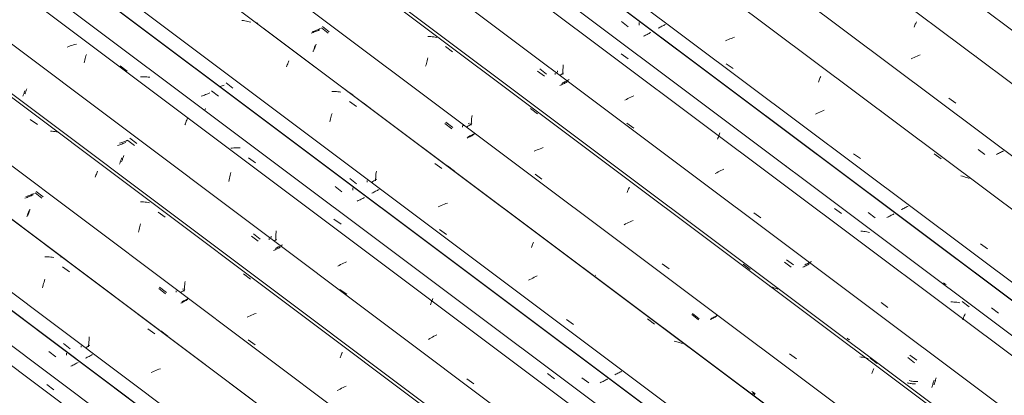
# Model space of a CAD drawing. Header units: metres. Extents: x 6.5 to 21.8, y 0.6 to 11.2.
# Tile 78 of 107: x 14.799 to 16.143, y 7.528 to 8.041. Entities that reach past the tile are written whole.
import ezdxf

# ---------------------------------------------------------------- set-up
doc = ezdxf.new("R2010")
doc.units = ezdxf.units.M
doc.layers.add('A-GLAZ-CWMG', color=7, linetype='Continuous', lineweight=5)

# ---------------------------------------------------------------- blocks, each defined once
blk = doc.blocks.new('FP_74-ISO_02')
at = {"layer": 'A-GLAZ-CWMG'}
blk.add_line((17.6869, 5.3928), (13.3281, 8.6643), dxfattribs=at)
blk = doc.blocks.new('FP_75-ISO_02')
at = {"layer": 'A-GLAZ-CWMG', "color": 9, "true_color": 0xc0c0c0}
for p, q in [((14.8389, 7.5879), (14.8482, 7.5807)), ((14.8629, 7.5829), (14.863, 7.5842)), ((14.863, 7.5842), (14.863, 7.5855)), ((14.8704, 7.5685), (14.869, 7.5678)), ((14.8716, 7.5691), (14.8704, 7.5685)), ((14.8729, 7.5697), (14.8716, 7.5691)), ((14.8742, 7.5704), (14.8729, 7.5697)), ((14.8754, 7.571), (14.8742, 7.5704)), ((14.8766, 7.5717), (14.8754, 7.571)), ((14.8778, 7.5723), (14.8766, 7.5717)), ((14.879, 7.573), (14.8778, 7.5723))]:
    blk.add_line(p, q, dxfattribs=at)
blk = doc.blocks.new('Rectangular Mullion - Telha Fibrocimento - Ondulada-1908998-ISO_02')
at = {"layer": 'A-GLAZ-CWMG'}
for p, q in [((17.7492, 5.4217), (13.3281, 8.74)), ((17.747, 5.4229), (13.3281, 8.7396))]:
    blk.add_line(p, q, dxfattribs=at)
for name in ['FP_74-ISO_02', 'FP_75-ISO_02']:
    blk.add_blockref(name, (0, 0), dxfattribs=at)
blk = doc.blocks.new('FP_88-ISO_02')
at = {"layer": 'A-GLAZ-CWMG'}
blk.add_line((17.7053, 5.4064), (13.3281, 8.6918), dxfattribs=at)
at = {"layer": 'A-GLAZ-CWMG', "color": 9, "true_color": 0xc0c0c0}
blk.add_line((14.836, 7.5426), (14.8456, 7.5357), dxfattribs=at)
blk = doc.blocks.new('FP_89-ISO_02')
at = {"layer": 'A-GLAZ-CWMG', "color": 9, "true_color": 0xc0c0c0}
for p, q in [((14.8588, 7.5987), (14.8681, 7.5915)), ((14.8828, 7.5946), (14.8828, 7.5955)), ((14.8828, 7.5938), (14.8828, 7.5946)), ((14.8927, 7.5806), (14.8914, 7.58)), ((14.8939, 7.5812), (14.8927, 7.5806)), ((14.8951, 7.5818), (14.8939, 7.5812)), ((14.8962, 7.5824), (14.8951, 7.5818)), ((14.8974, 7.5831), (14.8962, 7.5824)), ((14.8985, 7.5837), (14.8974, 7.5831)), ((14.8902, 7.5793), (14.8889, 7.5787)), ((14.8914, 7.58), (14.8902, 7.5793))]:
    blk.add_line(p, q, dxfattribs=at)
blk = doc.blocks.new('FP_90-ISO_02')
at = {"layer": 'A-GLAZ-CWMG'}
blk.add_line((17.8359, 5.4808), (13.3281, 8.8642), dxfattribs=at)
at = {"layer": 'A-GLAZ-CWMG', "color": 9, "true_color": 0xc0c0c0}
for p, q in [((14.8353, 7.7172), (14.8332, 7.7172)), ((14.8374, 7.7172), (14.8353, 7.7172)), ((14.8395, 7.7171), (14.8374, 7.7172)), ((14.8415, 7.7169), (14.8395, 7.7171)), ((14.8435, 7.7167), (14.8415, 7.7169)), ((14.8455, 7.7164), (14.8435, 7.7167)), ((14.8573, 7.7035), (14.867, 7.6966)), ((14.8304, 7.6749), (14.8308, 7.6769)), ((14.8308, 7.6769), (14.8313, 7.6789)), ((14.8313, 7.6789), (14.8318, 7.6809)), ((14.8318, 7.6809), (14.8323, 7.6828)), ((14.8323, 7.6828), (14.8328, 7.6847)), ((14.8328, 7.6847), (14.8333, 7.6866)), ((14.8939, 7.6055), (14.8941, 7.6077)), ((14.9738, 7.619), (14.9834, 7.6121)), ((14.8906, 7.5939), (14.8889, 7.5927)), ((14.8924, 7.5952), (14.8906, 7.5939)), ((14.8942, 7.5964), (14.8924, 7.5952)), ((14.8931, 7.5943), (14.8932, 7.5966)), ((14.8932, 7.5966), (14.8933, 7.5988)), ((14.8933, 7.5988), (14.8935, 7.601)), ((14.8935, 7.601), (14.8937, 7.6033)), ((14.8937, 7.6033), (14.8939, 7.6055)), ((14.9807, 7.56), (14.9787, 7.559)), ((14.9828, 7.5609), (14.9807, 7.56)), ((14.9848, 7.5618), (14.9828, 7.5609)), ((14.9869, 7.5626), (14.9848, 7.5618)), ((14.989, 7.5635), (14.9869, 7.5626)), ((14.9911, 7.5643), (14.989, 7.5635))]:
    blk.add_line(p, q, dxfattribs=at)
blk = doc.blocks.new('FP_91-ISO_02')
at = {"layer": 'A-GLAZ-CWMG', "color": 9, "true_color": 0xc0c0c0}
for p, q in [((14.8077, 7.798), (14.8062, 7.7975)), ((14.8092, 7.7985), (14.8077, 7.798)), ((14.8106, 7.7991), (14.8092, 7.7985)), ((14.812, 7.7996), (14.8106, 7.7991)), ((14.8134, 7.8001), (14.812, 7.7996)), ((14.8148, 7.8007), (14.8134, 7.8001)), ((14.8162, 7.8013), (14.8148, 7.8007)), ((14.8176, 7.8019), (14.8162, 7.8013)), ((14.8202, 7.8047), (14.8294, 7.7975)), ((14.8088, 7.772), (14.8092, 7.773)), ((14.8092, 7.773), (14.8096, 7.774)), ((14.8096, 7.774), (14.8099, 7.775)), ((14.8099, 7.775), (14.8103, 7.7761)), ((14.8103, 7.7761), (14.8107, 7.7772)), ((14.8107, 7.7772), (14.811, 7.7783)), ((14.811, 7.7783), (14.8114, 7.7795)), ((14.8114, 7.7795), (14.8118, 7.7806)), ((14.9888, 7.674), (14.9981, 7.6668)), ((15.0128, 7.6699), (15.0128, 7.6708)), ((15.0128, 7.669), (15.0128, 7.6699)), ((15.0202, 7.6546), (15.0189, 7.654)), ((15.0214, 7.6552), (15.0202, 7.6546)), ((15.0227, 7.6558), (15.0214, 7.6552)), ((15.0239, 7.6565), (15.0227, 7.6558)), ((15.0251, 7.6571), (15.0239, 7.6565)), ((15.0263, 7.6577), (15.0251, 7.6571)), ((15.0274, 7.6583), (15.0263, 7.6577)), ((15.0286, 7.659), (15.0274, 7.6583))]:
    blk.add_line(p, q, dxfattribs=at)
blk = doc.blocks.new('FP_92-ISO_02')
at = {"layer": 'A-GLAZ-CWMG'}
blk.add_line((17.9653, 5.5554), (13.3281, 9.036), dxfattribs=at)
at = {"layer": 'A-GLAZ-CWMG', "color": 9, "true_color": 0xc0c0c0}
for p, q in [((14.8136, 7.9049), (14.8232, 7.898)), ((14.8433, 7.8889), (14.8413, 7.8891)), ((14.8453, 7.8886), (14.8433, 7.8889)), ((14.8473, 7.8883), (14.8453, 7.8886)), ((14.8493, 7.8879), (14.8473, 7.8883)), ((14.8512, 7.8874), (14.8493, 7.8879)), ((14.8531, 7.8869), (14.8512, 7.8874)), ((14.9021, 7.8259), (14.9026, 7.8274)), ((14.9026, 7.8274), (14.9032, 7.8288)), ((14.9032, 7.8288), (14.9037, 7.8302)), ((14.9037, 7.8302), (14.9042, 7.8315)), ((14.9042, 7.8315), (14.9048, 7.8328)), ((14.9048, 7.8328), (14.9053, 7.8341)), ((14.9662, 7.7923), (14.9641, 7.7923)), ((14.9683, 7.7922), (14.9662, 7.7923)), ((14.9703, 7.792), (14.9683, 7.7922)), ((14.9723, 7.7918), (14.9703, 7.792)), ((14.9744, 7.7915), (14.9723, 7.7918)), ((14.9763, 7.7912), (14.9744, 7.7915)), ((14.9882, 7.7785), (14.9978, 7.7715)), ((14.9617, 7.7528), (14.9622, 7.7548)), ((14.9622, 7.7548), (14.9627, 7.7567)), ((14.9627, 7.7567), (14.9632, 7.7586)), ((14.9632, 7.7586), (14.9637, 7.7605)), ((14.9637, 7.7605), (14.9642, 7.7624)), ((14.9612, 7.7508), (14.9617, 7.7528)), ((15.1045, 7.6939), (15.1141, 7.6869)), ((15.0238, 7.6726), (15.0239, 7.6748)), ((15.0239, 7.6748), (15.0241, 7.6771)), ((15.0241, 7.6771), (15.0243, 7.6793)), ((15.0243, 7.6793), (15.0245, 7.6815)), ((15.0245, 7.6815), (15.0248, 7.6837)), ((15.0201, 7.6693), (15.0186, 7.6683)), ((15.0216, 7.6703), (15.0201, 7.6693)), ((15.0232, 7.6714), (15.0216, 7.6703)), ((15.0247, 7.6724), (15.0232, 7.6714)), ((15.0236, 7.6704), (15.0238, 7.6726)), ((15.1115, 7.6358), (15.1094, 7.6349)), ((15.1135, 7.6367), (15.1115, 7.6358)), ((15.1156, 7.6376), (15.1135, 7.6367)), ((15.1177, 7.6384), (15.1156, 7.6376)), ((15.1198, 7.6392), (15.1177, 7.6384)), ((15.1219, 7.64), (15.1198, 7.6392)), ((15.1109, 7.6036), (15.1204, 7.5968)), ((15.2364, 7.579), (15.2369, 7.5804)), ((15.2369, 7.5804), (15.2375, 7.5817)), ((15.2375, 7.5817), (15.238, 7.583)), ((15.238, 7.583), (15.2385, 7.5842)), ((15.2385, 7.5842), (15.239, 7.5854)), ((15.239, 7.5854), (15.2395, 7.5865)), ((15.2446, 7.5403), (15.2425, 7.5394)), ((15.2345, 7.5356), (15.2325, 7.5346)), ((15.2364, 7.5366), (15.2345, 7.5356)), ((15.2385, 7.5376), (15.2364, 7.5366)), ((15.2405, 7.5385), (15.2385, 7.5376)), ((15.2425, 7.5394), (15.2405, 7.5385))]:
    blk.add_line(p, q, dxfattribs=at)
blk = doc.blocks.new('FP_93-ISO_02')
at = {"layer": 'A-GLAZ-CWMG', "color": 9, "true_color": 0xc0c0c0}
for p, q in [((14.8071, 7.9423), (14.8074, 7.9432)), ((14.8074, 7.9432), (14.8078, 7.9441)), ((14.8078, 7.9441), (14.8081, 7.945)), ((14.8081, 7.945), (14.8085, 7.946)), ((14.8085, 7.946), (14.8089, 7.947)), ((14.8061, 7.9398), (14.8064, 7.9406)), ((14.8064, 7.9406), (14.8067, 7.9414)), ((14.8067, 7.9414), (14.8071, 7.9423)), ((14.9455, 7.8761), (14.9441, 7.8755)), ((14.9469, 7.8767), (14.9455, 7.8761)), ((14.9495, 7.8795), (14.9588, 7.8723)), ((14.937, 7.8729), (14.9355, 7.8724)), ((14.9385, 7.8734), (14.937, 7.8729)), ((14.9399, 7.8739), (14.9385, 7.8734)), ((14.9413, 7.8744), (14.9399, 7.8739)), ((14.9427, 7.875), (14.9413, 7.8744)), ((14.9441, 7.8755), (14.9427, 7.875)), ((14.9385, 7.8479), (14.9388, 7.8489)), ((14.9388, 7.8489), (14.9392, 7.8499)), ((14.9392, 7.8499), (14.9396, 7.851)), ((14.9396, 7.851), (14.9399, 7.8521)), ((14.9399, 7.8521), (14.9403, 7.8532)), ((14.9403, 7.8532), (14.9407, 7.8543)), ((14.9407, 7.8543), (14.9411, 7.8555)), ((14.9381, 7.8469), (14.9385, 7.8479)), ((15.1181, 7.7488), (15.1274, 7.7416)), ((15.1422, 7.7447), (15.1422, 7.7456)), ((15.1422, 7.7438), (15.1422, 7.7447)), ((15.1495, 7.7294), (15.1483, 7.7288)), ((15.1508, 7.73), (15.1495, 7.7294)), ((15.152, 7.7307), (15.1508, 7.73)), ((15.1533, 7.7313), (15.152, 7.7307)), ((15.1545, 7.7319), (15.1533, 7.7313)), ((15.1556, 7.7325), (15.1545, 7.7319)), ((15.1568, 7.7332), (15.1556, 7.7325)), ((15.1579, 7.7338), (15.1568, 7.7332)), ((15.3234, 7.541), (15.3234, 7.5411)), ((15.3235, 7.5409), (15.3234, 7.541))]:
    blk.add_line(p, q, dxfattribs=at)
blk = doc.blocks.new('FP_94-ISO_02')
at = {"layer": 'A-GLAZ-CWMG'}
blk.add_line((18.0779, 5.6186), (13.3281, 9.1836), dxfattribs=at)
blk = doc.blocks.new('FP_95-ISO_02')
at = {"layer": 'A-GLAZ-CWMG', "color": 9, "true_color": 0xc0c0c0}
for p, q in [((15.061, 7.944), (15.0703, 7.9368)), ((15.0485, 7.9374), (15.047, 7.9369)), ((15.05, 7.9379), (15.0485, 7.9374)), ((15.0514, 7.9384), (15.05, 7.9379)), ((15.0528, 7.9389), (15.0514, 7.9384)), ((15.0543, 7.9395), (15.0528, 7.9389)), ((15.0557, 7.94), (15.0543, 7.9395)), ((15.057, 7.9406), (15.0557, 7.94)), ((15.0584, 7.9412), (15.057, 7.9406)), ((15.0518, 7.9177), (15.0522, 7.9189)), ((15.0522, 7.9189), (15.0526, 7.92)), ((15.2296, 7.8133), (15.2389, 7.8061)), ((15.2537, 7.8099), (15.2537, 7.8115)), ((15.2537, 7.8083), (15.2537, 7.8099)), ((15.2637, 7.7952), (15.2624, 7.7946)), ((15.265, 7.7959), (15.2637, 7.7952)), ((15.2662, 7.7965), (15.265, 7.7959)), ((15.2674, 7.7971), (15.2662, 7.7965)), ((15.2686, 7.7978), (15.2674, 7.7971)), ((15.2698, 7.7984), (15.2686, 7.7978)), ((15.2611, 7.794), (15.2598, 7.7933)), ((15.2624, 7.7946), (15.2611, 7.794)), ((15.5665, 7.5521), (15.5758, 7.545)), ((15.5929, 7.5458), (15.5916, 7.5452)), ((15.5942, 7.5464), (15.5929, 7.5458)), ((15.5955, 7.547), (15.5942, 7.5464)), ((15.5967, 7.5477), (15.5955, 7.547)), ((15.5979, 7.5483), (15.5967, 7.5477)), ((15.5992, 7.549), (15.5979, 7.5483)), ((15.6003, 7.5496), (15.5992, 7.549)), ((15.6015, 7.5503), (15.6003, 7.5496))]:
    blk.add_line(p, q, dxfattribs=at)
blk = doc.blocks.new('Rectangular Mullion - Telha Fibrocimento - Ondulada-V79-ISO_02')
at = {"layer": 'A-GLAZ-CWMG'}
for p, q in [((18.1403, 5.6474), (13.3563, 9.238)), ((18.138, 5.6487), (13.3563, 9.2376)), ((17.8966, 5.5084), (13.3281, 8.9373)), ((17.7665, 5.4331), (13.3281, 8.7644))]:
    blk.add_line(p, q, dxfattribs=at)
for name in ['FP_92-ISO_02', 'FP_94-ISO_02', 'FP_95-ISO_02', 'FP_90-ISO_02', 'FP_93-ISO_02', 'FP_88-ISO_02', 'FP_91-ISO_02', 'FP_89-ISO_02']:
    blk.add_blockref(name, (0, 0), dxfattribs=at)
blk = doc.blocks.new('FP_103-ISO_02')
at = {"layer": 'A-GLAZ-CWMG'}
blk.add_line((17.838, 5.4793), (13.3281, 8.8642), dxfattribs=at)
at = {"layer": 'A-GLAZ-CWMG', "color": 9, "true_color": 0xc0c0c0}
for p, q in [((14.8565, 7.7166), (14.855, 7.7173)), ((14.858, 7.7159), (14.8565, 7.7166)), ((14.8594, 7.715), (14.858, 7.7159)), ((14.8608, 7.7142), (14.8594, 7.715)), ((14.8621, 7.7133), (14.8608, 7.7142)), ((14.8635, 7.7124), (14.8621, 7.7133)), ((14.8765, 7.702), (14.886, 7.6949)), ((14.9917, 7.616), (15.0012, 7.6089))]:
    blk.add_line(p, q, dxfattribs=at)
blk = doc.blocks.new('FP_104-ISO_02')
at = {"layer": 'A-GLAZ-CWMG', "color": 9, "true_color": 0xc0c0c0}
for p, q in [((14.8091, 7.8), (14.8076, 7.7995)), ((14.8106, 7.8005), (14.8091, 7.8)), ((14.812, 7.801), (14.8106, 7.8005)), ((14.8134, 7.8015), (14.812, 7.801)), ((14.8149, 7.8021), (14.8134, 7.8015)), ((14.8163, 7.8027), (14.8149, 7.8021)), ((14.8177, 7.8032), (14.8163, 7.8027)), ((14.819, 7.8038), (14.8177, 7.8032)), ((14.8217, 7.8066), (14.8309, 7.7994)), ((14.8127, 7.7812), (14.8131, 7.7826)), ((14.8101, 7.7739), (14.8106, 7.775)), ((14.8106, 7.775), (14.811, 7.7762)), ((14.811, 7.7762), (14.8114, 7.7774)), ((14.8114, 7.7774), (14.8118, 7.7786)), ((14.8118, 7.7786), (14.8123, 7.7799)), ((14.8123, 7.7799), (14.8127, 7.7812)), ((14.9901, 7.6757), (14.9994, 7.6685)), ((15.0143, 7.6707), (15.0143, 7.6711)), ((15.0215, 7.6563), (15.0202, 7.6557)), ((15.0228, 7.6569), (15.0215, 7.6563)), ((15.0241, 7.6575), (15.0228, 7.6569)), ((15.0253, 7.6582), (15.0241, 7.6575)), ((15.0266, 7.6588), (15.0253, 7.6582)), ((15.0278, 7.6594), (15.0266, 7.6588)), ((15.029, 7.6601), (15.0278, 7.6594))]:
    blk.add_line(p, q, dxfattribs=at)
blk = doc.blocks.new('FP_105-ISO_02')
at = {"layer": 'A-GLAZ-CWMG'}
blk.add_line((17.9623, 5.5525), (13.3281, 9.0308), dxfattribs=at)
at = {"layer": 'A-GLAZ-CWMG', "color": 9, "true_color": 0xc0c0c0}
blk.add_line((15.022, 7.6736), (15.0214, 7.6732), dxfattribs=at)
blk = doc.blocks.new('FP_106-ISO_02')
at = {"layer": 'A-GLAZ-CWMG', "color": 9, "true_color": 0xc0c0c0}
for p, q in [((14.8058, 7.9429), (14.8061, 7.9439)), ((14.8033, 7.9367), (14.8037, 7.9375)), ((14.8037, 7.9375), (14.804, 7.9383)), ((14.804, 7.9383), (14.8043, 7.9392)), ((14.8043, 7.9392), (14.8047, 7.9401)), ((14.8047, 7.9401), (14.805, 7.941)), ((14.805, 7.941), (14.8054, 7.9419)), ((14.8054, 7.9419), (14.8058, 7.9429)), ((14.9468, 7.8764), (14.956, 7.8692)), ((14.9343, 7.8698), (14.9328, 7.8693)), ((14.9357, 7.8703), (14.9343, 7.8698)), ((14.9371, 7.8708), (14.9357, 7.8703)), ((14.9386, 7.8713), (14.9371, 7.8708)), ((14.94, 7.8719), (14.9386, 7.8713)), ((14.9414, 7.8725), (14.94, 7.8719)), ((14.9428, 7.873), (14.9414, 7.8725)), ((14.9441, 7.8736), (14.9428, 7.873)), ((14.9368, 7.8479), (14.9372, 7.849)), ((14.9372, 7.849), (14.9376, 7.8501)), ((14.9376, 7.8501), (14.9379, 7.8512)), ((14.9379, 7.8512), (14.9383, 7.8524)), ((14.9353, 7.8438), (14.9357, 7.8448)), ((14.9357, 7.8448), (14.9361, 7.8458)), ((14.9361, 7.8458), (14.9364, 7.8468)), ((14.9364, 7.8468), (14.9368, 7.8479)), ((15.1154, 7.7457), (15.1246, 7.7385)), ((15.1394, 7.7407), (15.1394, 7.7422)), ((15.1504, 7.7281), (15.1492, 7.7275)), ((15.1516, 7.7287), (15.1504, 7.7281)), ((15.1527, 7.7293), (15.1516, 7.7287)), ((15.1539, 7.7299), (15.1527, 7.7293)), ((15.155, 7.7306), (15.1539, 7.7299)), ((15.1467, 7.7263), (15.1455, 7.7257)), ((15.148, 7.7269), (15.1467, 7.7263)), ((15.1492, 7.7275), (15.148, 7.7269))]:
    blk.add_line(p, q, dxfattribs=at)
blk = doc.blocks.new('FP_107-ISO_02')
at = {"layer": 'A-GLAZ-CWMG'}
blk.add_line((18.0963, 5.6322), (13.3468, 9.197), dxfattribs=at)
at = {"layer": 'A-GLAZ-CWMG', "color": 9, "true_color": 0xc0c0c0}
for p, q in [((14.866, 8.0048), (14.8639, 8.004)), ((14.8681, 8.0055), (14.866, 8.0048)), ((14.8702, 8.0062), (14.8681, 8.0055)), ((14.8724, 8.0069), (14.8702, 8.0062)), ((14.8745, 8.0075), (14.8724, 8.0069)), ((14.8767, 8.0081), (14.8745, 8.0075)), ((14.887, 7.9823), (14.8875, 7.9843)), ((14.8875, 7.9843), (14.888, 7.9862)), ((14.888, 7.9862), (14.8885, 7.9881)), ((14.8885, 7.9881), (14.889, 7.99)), ((14.889, 7.99), (14.8895, 7.9918)), ((14.8895, 7.9918), (14.8901, 7.9936)), ((14.9362, 7.9781), (14.9459, 7.9712)), ((14.9663, 7.9633), (14.9642, 7.9632)), ((14.9684, 7.9633), (14.9663, 7.9633)), ((14.9705, 7.9633), (14.9684, 7.9633)), ((14.9726, 7.9632), (14.9705, 7.9633)), ((14.9746, 7.963), (14.9726, 7.9632)), ((14.9767, 7.9629), (14.9746, 7.963)), ((15.0264, 7.9025), (15.027, 7.904)), ((15.027, 7.904), (15.0275, 7.9055)), ((15.0275, 7.9055), (15.0281, 7.907)), ((15.0247, 7.8975), (15.0253, 7.8992)), ((15.0253, 7.8992), (15.0258, 7.9009)), ((15.0258, 7.9009), (15.0264, 7.9025)), ((15.0892, 7.8659), (15.0871, 7.8657)), ((15.0913, 7.8661), (15.0892, 7.8659)), ((15.0935, 7.8662), (15.0913, 7.8661)), ((15.0956, 7.8663), (15.0935, 7.8662)), ((15.0977, 7.8663), (15.0956, 7.8663)), ((15.0998, 7.8663), (15.0977, 7.8663)), ((15.1114, 7.8527), (15.121, 7.8458)), ((15.0847, 7.8204), (15.0851, 7.8225)), ((15.0851, 7.8225), (15.0855, 7.8246)), ((15.0855, 7.8246), (15.0859, 7.8266)), ((15.0859, 7.8266), (15.0863, 7.8287)), ((15.0863, 7.8287), (15.0868, 7.8307)), ((15.0868, 7.8307), (15.0873, 7.8327)), ((15.2281, 7.7687), (15.2377, 7.7618)), ((15.1497, 7.7414), (15.1485, 7.7406)), ((15.1487, 7.7416), (15.1488, 7.7439)), ((15.1487, 7.7394), (15.1487, 7.7416)), ((15.1488, 7.7461), (15.1489, 7.7484)), ((15.1488, 7.7439), (15.1488, 7.7461)), ((15.1489, 7.7484), (15.149, 7.7506)), ((15.149, 7.7506), (15.1492, 7.7528)), ((15.1473, 7.7397), (15.1461, 7.7389)), ((15.1485, 7.7406), (15.1473, 7.7397)), ((15.2353, 7.7056), (15.2333, 7.7046)), ((15.2372, 7.7066), (15.2353, 7.7056)), ((15.2392, 7.7076), (15.2372, 7.7066)), ((15.2412, 7.7085), (15.2392, 7.7076)), ((15.2433, 7.7094), (15.2412, 7.7085)), ((15.2453, 7.7103), (15.2433, 7.7094)), ((15.2361, 7.6728), (15.2457, 7.6661)), ((15.3597, 7.6515), (15.3603, 7.6531)), ((15.3603, 7.6531), (15.3608, 7.6546)), ((15.3608, 7.6546), (15.3614, 7.6561)), ((15.3614, 7.6561), (15.3619, 7.6576)), ((15.3619, 7.6576), (15.3625, 7.659)), ((15.3625, 7.659), (15.363, 7.6603)), ((15.3626, 7.6075), (15.3606, 7.6065)), ((15.3645, 7.6086), (15.3626, 7.6075)), ((15.3665, 7.6096), (15.3645, 7.6086)), ((15.3685, 7.6105), (15.3665, 7.6096)), ((15.3588, 7.6055), (15.3569, 7.6044)), ((15.3606, 7.6065), (15.3588, 7.6055)), ((15.5195, 7.5577), (15.5291, 7.5507)), ((15.4095, 7.5506), (15.4191, 7.5439)), ((15.5707, 7.5283), (15.5707, 7.5284))]:
    blk.add_line(p, q, dxfattribs=at)
blk = doc.blocks.new('FP_108-ISO_02')
at = {"layer": 'A-GLAZ-CWMG', "color": 9, "true_color": 0xc0c0c0}
for p, q in [((15.0741, 7.9503), (15.0727, 7.9498)), ((15.0755, 7.9509), (15.0741, 7.9503)), ((15.0769, 7.9515), (15.0755, 7.9509)), ((15.0783, 7.952), (15.0769, 7.9515)), ((15.0809, 7.9549), (15.0902, 7.9477)), ((15.2495, 7.8242), (15.2588, 7.817)), ((15.2736, 7.8204), (15.2736, 7.8214)), ((15.2736, 7.8193), (15.2736, 7.8204)), ((15.2884, 7.8087), (15.2873, 7.8081)), ((15.2896, 7.8094), (15.2884, 7.8087)), ((15.281, 7.8049), (15.2797, 7.8042)), ((15.2823, 7.8055), (15.281, 7.8049)), ((15.2836, 7.8061), (15.2823, 7.8055)), ((15.2848, 7.8068), (15.2836, 7.8061)), ((15.286, 7.8074), (15.2848, 7.8068)), ((15.2873, 7.8081), (15.286, 7.8074)), ((15.455, 7.6166), (15.455, 7.6166)), ((15.6129, 7.5569), (15.6116, 7.5562)), ((15.6143, 7.5575), (15.6129, 7.5569)), ((15.6156, 7.5582), (15.6143, 7.5575)), ((15.6169, 7.5589), (15.6156, 7.5582)), ((15.6182, 7.5596), (15.6169, 7.5589)), ((15.6194, 7.5602), (15.6182, 7.5596)), ((15.6207, 7.5609), (15.6194, 7.5602))]:
    blk.add_line(p, q, dxfattribs=at)
blk = doc.blocks.new('FP_109-ISO_02')
at = {"layer": 'A-GLAZ-CWMG'}
blk.add_line((18.2269, 5.7066), (11.8382, 10.5017), dxfattribs=at)
at = {"layer": 'A-GLAZ-CWMG', "color": 9, "true_color": 0xc0c0c0}
for p, q in [((15.1046, 8.04), (15.1025, 8.0402)), ((15.1066, 8.0397), (15.1046, 8.04)), ((15.1086, 8.0394), (15.1066, 8.0397)), ((15.1105, 8.039), (15.1086, 8.0394)), ((15.1125, 8.0386), (15.1105, 8.039)), ((15.1144, 8.0381), (15.1125, 8.0386)), ((15.1654, 7.9826), (15.166, 7.9838)), ((15.166, 7.9838), (15.1665, 7.9851)), ((15.1632, 7.9769), (15.1638, 7.9784)), ((15.1638, 7.9784), (15.1643, 7.9798)), ((15.1643, 7.9798), (15.1649, 7.9812)), ((15.1649, 7.9812), (15.1654, 7.9826)), ((15.2274, 7.9433), (15.2253, 7.9433)), ((15.2295, 7.9432), (15.2274, 7.9433)), ((15.2315, 7.9431), (15.2295, 7.9432)), ((15.2335, 7.9429), (15.2315, 7.9431)), ((15.2356, 7.9426), (15.2335, 7.9429)), ((15.2375, 7.9423), (15.2356, 7.9426)), ((15.2494, 7.9296), (15.259, 7.9226)), ((15.2224, 7.9017), (15.2228, 7.9037)), ((15.2228, 7.9037), (15.2233, 7.9057)), ((15.2233, 7.9057), (15.2238, 7.9076)), ((15.2238, 7.9076), (15.2243, 7.9095)), ((15.2243, 7.9095), (15.2248, 7.9114)), ((15.2248, 7.9114), (15.2254, 7.9133)), ((15.3657, 7.845), (15.3753, 7.838)), ((15.2842, 7.8222), (15.2826, 7.8211)), ((15.2859, 7.8232), (15.2842, 7.8222)), ((15.2848, 7.8212), (15.2849, 7.8235)), ((15.2849, 7.8235), (15.285, 7.8257)), ((15.285, 7.8257), (15.2852, 7.8279)), ((15.2852, 7.8279), (15.2854, 7.8301)), ((15.2854, 7.8301), (15.2857, 7.8323)), ((15.2857, 7.8323), (15.2859, 7.8345)), ((15.281, 7.82), (15.2794, 7.8189)), ((15.2826, 7.8211), (15.281, 7.82)), ((15.3726, 7.7866), (15.3705, 7.7857)), ((15.3746, 7.7875), (15.3726, 7.7866)), ((15.3767, 7.7884), (15.3746, 7.7875)), ((15.3788, 7.7892), (15.3767, 7.7884)), ((15.3809, 7.79), (15.3788, 7.7892)), ((15.383, 7.7908), (15.3809, 7.79)), ((15.372, 7.7544), (15.3815, 7.7476)), ((15.4975, 7.7299), (15.498, 7.7313)), ((15.498, 7.7313), (15.4985, 7.7326)), ((15.4985, 7.7326), (15.4991, 7.7339)), ((15.4991, 7.7339), (15.4996, 7.7352)), ((15.4996, 7.7352), (15.5001, 7.7364)), ((15.5001, 7.7364), (15.5006, 7.7375)), ((15.4995, 7.6883), (15.4975, 7.6874)), ((15.5015, 7.6893), (15.4995, 7.6883)), ((15.5036, 7.6902), (15.5015, 7.6893)), ((15.5056, 7.6911), (15.5036, 7.6902)), ((15.4955, 7.6864), (15.4936, 7.6854)), ((15.4975, 7.6874), (15.4955, 7.6864)), ((15.5455, 7.6317), (15.555, 7.6249)), ((15.656, 7.6324), (15.6655, 7.6254)), ((15.6942, 7.6016), (15.6923, 7.602)), ((15.6962, 7.6011), (15.6942, 7.6016)), ((15.6981, 7.6006), (15.6962, 7.6011)), ((15.6999, 7.6), (15.6981, 7.6006)), ((15.7018, 7.5994), (15.6999, 7.6)), ((15.7036, 7.5987), (15.7018, 7.5994))]:
    blk.add_line(p, q, dxfattribs=at)
blk = doc.blocks.new('FP_110-ISO_02')
at = {"layer": 'A-GLAZ-CWMG', "color": 9, "true_color": 0xc0c0c0}
for p, q in [((15.1998, 8.0239), (15.1983, 8.0234)), ((15.2012, 8.0245), (15.1998, 8.0239)), ((15.2027, 8.025), (15.2012, 8.0245)), ((15.2041, 8.0255), (15.2027, 8.025)), ((15.2055, 8.0261), (15.2041, 8.0255)), ((15.2069, 8.0267), (15.2055, 8.0261)), ((15.2082, 8.0273), (15.2069, 8.0267)), ((15.2109, 8.0301), (15.2201, 8.0229)), ((15.1983, 8.0234), (15.1969, 8.0229)), ((15.1995, 7.9976), (15.1998, 7.9986)), ((15.1998, 7.9986), (15.2002, 7.9996)), ((15.2002, 7.9996), (15.2005, 8.0006)), ((15.2005, 8.0006), (15.2009, 8.0016)), ((15.2009, 8.0016), (15.2013, 8.0027)), ((15.2013, 8.0027), (15.2016, 8.0038)), ((15.2016, 8.0038), (15.202, 8.005)), ((15.202, 8.005), (15.2024, 8.0061)), ((15.3795, 7.8995), (15.3888, 7.8923)), ((15.4036, 7.8956), (15.4036, 7.8968)), ((15.4036, 7.8945), (15.4036, 7.8956)), ((15.411, 7.8801), (15.4097, 7.8795)), ((15.4123, 7.8807), (15.411, 7.8801)), ((15.4136, 7.8814), (15.4123, 7.8807)), ((15.4148, 7.882), (15.4136, 7.8814)), ((15.4161, 7.8827), (15.4148, 7.882)), ((15.4173, 7.8833), (15.4161, 7.8827)), ((15.4185, 7.884), (15.4173, 7.8833)), ((15.4196, 7.8846), (15.4185, 7.884)), ((15.585, 7.6919), (15.585, 7.692)), ((15.7166, 7.6385), (15.7258, 7.6313)), ((15.747, 7.6342), (15.7456, 7.6335)), ((15.7482, 7.6349), (15.747, 7.6342)), ((15.7495, 7.6355), (15.7482, 7.6349)), ((15.7507, 7.6362), (15.7495, 7.6355)), ((15.743, 7.6322), (15.7416, 7.6315)), ((15.7443, 7.6328), (15.743, 7.6322)), ((15.7456, 7.6335), (15.7443, 7.6328)), ((15.8004, 7.5303), (15.7993, 7.5311)), ((15.8015, 7.5295), (15.8004, 7.5303)), ((15.8027, 7.5288), (15.8015, 7.5295))]:
    blk.add_line(p, q, dxfattribs=at)
blk = doc.blocks.new('FP_111-ISO_02')
at = {"layer": 'A-GLAZ-CWMG'}
blk.add_line((18.3564, 5.7812), (11.9677, 10.5763), dxfattribs=at)
at = {"layer": 'A-GLAZ-CWMG', "color": 9, "true_color": 0xc0c0c0}
for p, q in [((15.3582, 8.0183), (15.3562, 8.0184)), ((15.3603, 8.0182), (15.3582, 8.0183)), ((15.3623, 8.018), (15.3603, 8.0182)), ((15.3643, 8.0177), (15.3623, 8.018)), ((15.3663, 8.0174), (15.3643, 8.0177)), ((15.3683, 8.0171), (15.3663, 8.0174)), ((15.3802, 8.0045), (15.3898, 7.9975)), ((15.3542, 7.9815), (15.3547, 7.9834)), ((15.3547, 7.9834), (15.3552, 7.9853)), ((15.3552, 7.9853), (15.3557, 7.9872)), ((15.3557, 7.9872), (15.3563, 7.989)), ((15.3532, 7.9776), (15.3537, 7.9796)), ((15.3537, 7.9796), (15.3542, 7.9815)), ((15.4964, 7.9198), (15.506, 7.9128)), ((15.4156, 7.9017), (15.4158, 7.9039)), ((15.4158, 7.9039), (15.416, 7.9061)), ((15.416, 7.9061), (15.4163, 7.9083)), ((15.4163, 7.9083), (15.4166, 7.9105)), ((15.4109, 7.8956), (15.4091, 7.8944)), ((15.4127, 7.8968), (15.4109, 7.8956)), ((15.4145, 7.898), (15.4127, 7.8968)), ((15.4164, 7.8993), (15.4145, 7.898)), ((15.4153, 7.8972), (15.4154, 7.8995)), ((15.4154, 7.8995), (15.4156, 7.9017)), ((15.5033, 7.8624), (15.5013, 7.8615)), ((15.5054, 7.8633), (15.5033, 7.8624)), ((15.5074, 7.8641), (15.5054, 7.8633)), ((15.5095, 7.865), (15.5074, 7.8641)), ((15.5116, 7.8657), (15.5095, 7.865)), ((15.5138, 7.8665), (15.5116, 7.8657)), ((15.5025, 7.8303), (15.512, 7.8236)), ((15.6293, 7.8078), (15.6298, 7.809)), ((15.6298, 7.809), (15.6303, 7.8102)), ((15.6303, 7.8102), (15.6308, 7.8114)), ((15.6308, 7.8114), (15.6313, 7.8125)), ((15.6282, 7.8051), (15.6288, 7.8065)), ((15.6288, 7.8065), (15.6293, 7.8078)), ((15.6261, 7.7622), (15.6242, 7.7612)), ((15.6281, 7.7631), (15.6261, 7.7622)), ((15.6302, 7.7641), (15.6281, 7.7631)), ((15.6322, 7.765), (15.6302, 7.7641)), ((15.6342, 7.7659), (15.6322, 7.765)), ((15.6363, 7.7667), (15.6342, 7.7659)), ((15.6759, 7.7075), (15.6855, 7.7007)), ((15.7864, 7.707), (15.796, 7.6999)), ((15.8247, 7.6762), (15.8228, 7.6767)), ((15.8266, 7.6757), (15.8247, 7.6762)), ((15.8285, 7.6751), (15.8266, 7.6757)), ((15.8303, 7.6745), (15.8285, 7.6751)), ((15.8322, 7.6738), (15.8303, 7.6745)), ((15.8339, 7.6731), (15.8322, 7.6738)), ((15.8497, 7.5845), (15.8593, 7.5778)), ((15.9478, 7.5803), (15.9458, 7.5806)), ((15.9498, 7.58), (15.9478, 7.5803)), ((15.9517, 7.5796), (15.9498, 7.58)), ((15.9537, 7.5792), (15.9517, 7.5796)), ((15.9556, 7.5787), (15.9537, 7.5792)), ((15.9574, 7.5781), (15.9556, 7.5787)), ((15.9601, 7.5786), (15.9696, 7.5715)), ((15.9622, 7.5578), (15.9627, 7.559)), ((15.9627, 7.559), (15.9632, 7.5602)), ((15.9632, 7.5602), (15.9637, 7.5614)), ((15.9637, 7.5614), (15.9642, 7.5625)), ((15.9642, 7.5625), (15.9647, 7.5636)), ((15.9647, 7.5636), (15.9651, 7.5646))]:
    blk.add_line(p, q, dxfattribs=at)
blk = doc.blocks.new('FP_112-ISO_02')
at = {"layer": 'A-GLAZ-CWMG', "color": 9, "true_color": 0xc0c0c0}
for p, q in [((15.5089, 7.9743), (15.5181, 7.9671)), ((15.5329, 7.9693), (15.533, 7.9704)), ((15.533, 7.9704), (15.533, 7.9716)), ((15.5442, 7.9568), (15.5429, 7.9562)), ((15.5454, 7.9575), (15.5442, 7.9568)), ((15.5466, 7.9581), (15.5454, 7.9575)), ((15.5478, 7.9588), (15.5466, 7.9581)), ((15.549, 7.9594), (15.5478, 7.9588)), ((15.5403, 7.9549), (15.539, 7.9543)), ((15.5416, 7.9556), (15.5403, 7.9549)), ((15.5429, 7.9562), (15.5416, 7.9556)), ((15.7143, 7.7668), (15.7143, 7.7669)), ((15.8459, 7.7133), (15.8552, 7.7061)), ((15.8723, 7.707), (15.871, 7.7063)), ((15.8737, 7.7077), (15.8723, 7.707)), ((15.875, 7.7083), (15.8737, 7.7077)), ((15.8763, 7.709), (15.875, 7.7083)), ((15.8776, 7.7097), (15.8763, 7.709)), ((15.8788, 7.7104), (15.8776, 7.7097)), ((15.8801, 7.711), (15.8788, 7.7104)), ((15.9297, 7.6052), (15.9286, 7.606)), ((15.9308, 7.6044), (15.9297, 7.6052)), ((15.932, 7.6037), (15.9308, 7.6044)), ((16.0143, 7.583), (16.0236, 7.5758)), ((16.0146, 7.5478), (16.0132, 7.5481)), ((16.0161, 7.5475), (16.0146, 7.5478)), ((16.0175, 7.5473), (16.0161, 7.5475)), ((16.019, 7.5471), (16.0175, 7.5473)), ((16.0204, 7.547), (16.019, 7.5471)), ((16.0219, 7.5468), (16.0204, 7.547)), ((16.0234, 7.5467), (16.0219, 7.5468)), ((16.0249, 7.5467), (16.0234, 7.5467)), ((16.0472, 7.5421), (16.0475, 7.5433)), ((16.0475, 7.5433), (16.0479, 7.5444)), ((16.0479, 7.5444), (16.0483, 7.5457)), ((16.0483, 7.5457), (16.0486, 7.5469)), ((16.0486, 7.5469), (16.049, 7.5481)), ((16.049, 7.5481), (16.0493, 7.5494)), ((16.0493, 7.5494), (16.0497, 7.5507)), ((16.0497, 7.5507), (16.05, 7.552))]:
    blk.add_line(p, q, dxfattribs=at)
blk = doc.blocks.new('FP_113-ISO_02')
at = {"layer": 'A-GLAZ-CWMG'}
blk.add_line((18.4689, 5.8443), (12.1647, 10.576), dxfattribs=at)
blk = doc.blocks.new('FP_114-ISO_02')
at = {"layer": 'A-GLAZ-CWMG', "color": 9, "true_color": 0xc0c0c0}
for p, q in [((15.6204, 8.0388), (15.6297, 8.0316)), ((15.6445, 8.0362), (15.6445, 8.0374)), ((15.6445, 8.035), (15.6445, 8.0362)), ((15.6445, 8.0338), (15.6445, 8.035)), ((15.6606, 8.0239), (15.6594, 8.0233)), ((15.6519, 8.0194), (15.6505, 8.0188)), ((15.6532, 8.02), (15.6519, 8.0194)), ((15.6545, 8.0207), (15.6532, 8.02)), ((15.6557, 8.0213), (15.6545, 8.0207)), ((15.657, 8.022), (15.6557, 8.0213)), ((15.6582, 8.0226), (15.657, 8.022)), ((15.6594, 8.0233), (15.6582, 8.0226)), ((15.9574, 7.7778), (15.9667, 7.7706)), ((15.9838, 7.7714), (15.9825, 7.7708)), ((15.9851, 7.7721), (15.9838, 7.7714)), ((15.9864, 7.7727), (15.9851, 7.7721)), ((15.9876, 7.7734), (15.9864, 7.7727)), ((15.9888, 7.774), (15.9876, 7.7734)), ((15.9901, 7.7747), (15.9888, 7.774)), ((15.9912, 7.7753), (15.9901, 7.7747)), ((15.9924, 7.776), (15.9912, 7.7753)), ((16.1258, 7.6475), (16.1351, 7.6403))]:
    blk.add_line(p, q, dxfattribs=at)
blk = doc.blocks.new('Rectangular Mullion - Telha Fibrocimento - Ondulada-V99-ISO_02')
at = {"layer": 'A-GLAZ-CWMG'}
for p, q in [((18.5291, 5.8745), (12.2213, 10.6088)), ((18.5313, 5.8732), (12.2216, 10.6089)), ((18.2876, 5.7341), (11.9792, 10.469)), ((18.1575, 5.6589), (11.849, 10.3938)), ((18.0231, 5.5798), (13.3281, 9.1036))]:
    blk.add_line(p, q, dxfattribs=at)
for name in ['FP_111-ISO_02', 'FP_113-ISO_02', 'FP_114-ISO_02', 'FP_109-ISO_02', 'FP_112-ISO_02', 'FP_107-ISO_02', 'FP_110-ISO_02', 'FP_105-ISO_02', 'FP_108-ISO_02', 'FP_106-ISO_02', 'FP_103-ISO_02', 'FP_104-ISO_02']:
    blk.add_blockref(name, (0, 0), dxfattribs=at)
blk = doc.blocks.new('FP_122-ISO_02')
at = {"layer": 'A-GLAZ-CWMG'}
blk.add_line((18.229, 5.705), (11.9244, 10.437), dxfattribs=at)
at = {"layer": 'A-GLAZ-CWMG', "color": 9, "true_color": 0xc0c0c0}
for p, q in [((15.1229, 8.0368), (15.1216, 8.0377)), ((15.1243, 8.0359), (15.1229, 8.0368)), ((15.2481, 7.9422), (15.2466, 7.9429)), ((15.2495, 7.9414), (15.2481, 7.9422)), ((15.2509, 7.9406), (15.2495, 7.9414)), ((15.2523, 7.9397), (15.2509, 7.9406)), ((15.2536, 7.9388), (15.2523, 7.9397)), ((15.2681, 7.9275), (15.2776, 7.9205)), ((15.3831, 7.8415), (15.3926, 7.8344))]:
    blk.add_line(p, q, dxfattribs=at)
blk = doc.blocks.new('FP_123-ISO_02')
at = {"layer": 'A-GLAZ-CWMG', "color": 9, "true_color": 0xc0c0c0}
for p, q in [((15.1997, 8.0253), (15.1982, 8.0248)), ((15.2011, 8.0258), (15.1997, 8.0253)), ((15.2026, 8.0263), (15.2011, 8.0258)), ((15.204, 8.0269), (15.2026, 8.0263)), ((15.2054, 8.0274), (15.204, 8.0269)), ((15.2069, 8.028), (15.2054, 8.0274)), ((15.2083, 8.0286), (15.2069, 8.028)), ((15.2096, 8.0291), (15.2083, 8.0286)), ((15.2123, 8.0319), (15.2216, 8.0247)), ((15.2007, 7.9995), (15.2011, 8.0006)), ((15.2011, 8.0006), (15.2015, 8.0017)), ((15.2015, 8.0017), (15.202, 8.0029)), ((15.202, 8.0029), (15.2024, 8.0041)), ((15.2024, 8.0041), (15.2028, 8.0054)), ((15.2028, 8.0054), (15.2032, 8.0067)), ((15.2032, 8.0067), (15.2037, 8.008)), ((15.3808, 7.9011), (15.3901, 7.8939)), ((15.405, 7.8961), (15.405, 7.897)), ((15.4123, 7.8818), (15.411, 7.8811)), ((15.4137, 7.8824), (15.4123, 7.8818)), ((15.415, 7.8831), (15.4137, 7.8824)), ((15.4163, 7.8837), (15.415, 7.8831)), ((15.4176, 7.8844), (15.4163, 7.8837)), ((15.4189, 7.885), (15.4176, 7.8844)), ((15.4201, 7.8857), (15.4189, 7.885)), ((15.5856, 7.6932), (15.5856, 7.6933)), ((15.5856, 7.6931), (15.5856, 7.6932)), ((15.7175, 7.6398), (15.7267, 7.6326)), ((15.7452, 7.634), (15.7439, 7.6334)), ((15.7465, 7.6346), (15.7452, 7.634)), ((15.7477, 7.6352), (15.7465, 7.6346)), ((15.749, 7.6358), (15.7477, 7.6352)), ((15.7502, 7.6365), (15.749, 7.6358)), ((15.7514, 7.6371), (15.7502, 7.6365)), ((15.7439, 7.6334), (15.7426, 7.6327)), ((15.7997, 7.5325), (15.7986, 7.5333)), ((15.8008, 7.5317), (15.7997, 7.5325)), ((15.802, 7.531), (15.8008, 7.5317)), ((15.8032, 7.5302), (15.802, 7.531))]:
    blk.add_line(p, q, dxfattribs=at)
blk = doc.blocks.new('FP_124-ISO_02')
at = {"layer": 'A-GLAZ-CWMG'}
blk.add_line((18.3534, 5.7783), (11.9647, 10.5734), dxfattribs=at)
at = {"layer": 'A-GLAZ-CWMG', "color": 9, "true_color": 0xc0c0c0}
blk.add_line((15.413, 7.8999), (15.4113, 7.8988), dxfattribs=at)
blk = doc.blocks.new('FP_125-ISO_02')
at = {"layer": 'A-GLAZ-CWMG', "color": 9, "true_color": 0xc0c0c0}
for p, q in [((15.5061, 7.9712), (15.5154, 7.964)), ((15.5302, 7.9672), (15.5302, 7.9682)), ((15.5302, 7.9662), (15.5302, 7.9672)), ((15.5375, 7.9518), (15.5362, 7.9512)), ((15.5388, 7.9524), (15.5375, 7.9518)), ((15.5401, 7.953), (15.5388, 7.9524)), ((15.5414, 7.9537), (15.5401, 7.953)), ((15.5426, 7.9543), (15.5414, 7.9537)), ((15.5438, 7.9549), (15.5426, 7.9543)), ((15.545, 7.9556), (15.5438, 7.9549)), ((15.5462, 7.9562), (15.545, 7.9556)), ((15.8431, 7.7101), (15.8523, 7.7029)), ((15.8695, 7.7038), (15.8681, 7.7031)), ((15.8708, 7.7044), (15.8695, 7.7038)), ((15.8721, 7.7051), (15.8708, 7.7044)), ((15.8734, 7.7058), (15.8721, 7.7051)), ((15.8747, 7.7064), (15.8734, 7.7058)), ((15.876, 7.7071), (15.8747, 7.7064)), ((15.8772, 7.7078), (15.876, 7.7071)), ((16.0114, 7.5797), (16.0207, 7.5726)), ((16.0117, 7.5446), (16.0103, 7.5449)), ((16.0132, 7.5444), (16.0117, 7.5446)), ((16.0146, 7.5441), (16.0132, 7.5444)), ((16.016, 7.544), (16.0146, 7.5441)), ((16.0175, 7.5438), (16.016, 7.544)), ((16.019, 7.5437), (16.0175, 7.5438)), ((16.0205, 7.5436), (16.019, 7.5437)), ((16.0219, 7.5435), (16.0205, 7.5436)), ((16.0443, 7.5389), (16.0446, 7.5401)), ((16.0446, 7.5401), (16.045, 7.5412)), ((16.045, 7.5412), (16.0454, 7.5425)), ((16.0454, 7.5425), (16.0457, 7.5437)), ((16.0457, 7.5437), (16.0461, 7.5449)), ((16.0461, 7.5449), (16.0464, 7.5462)), ((16.0464, 7.5462), (16.0468, 7.5475)), ((16.0468, 7.5475), (16.0471, 7.5488))]:
    blk.add_line(p, q, dxfattribs=at)
blk = doc.blocks.new('FP_126-ISO_02')
at = {"layer": 'A-GLAZ-CWMG'}
blk.add_line((18.4874, 5.858), (12.0987, 10.653), dxfattribs=at)
at = {"layer": 'A-GLAZ-CWMG', "color": 9, "true_color": 0xc0c0c0}
for p, q in [((15.6201, 7.9948), (15.6297, 7.9879)), ((15.5404, 7.9687), (15.5405, 7.9709)), ((15.5405, 7.9731), (15.5407, 7.9754)), ((15.5405, 7.9709), (15.5405, 7.9731)), ((15.5407, 7.9754), (15.5408, 7.9776)), ((15.5408, 7.9776), (15.541, 7.9798)), ((15.5381, 7.9662), (15.5366, 7.965)), ((15.5397, 7.9673), (15.5381, 7.9662)), ((15.5414, 7.9684), (15.5397, 7.9673)), ((15.5404, 7.9664), (15.5404, 7.9687)), ((15.6272, 7.9324), (15.6252, 7.9314)), ((15.6291, 7.9334), (15.6272, 7.9324)), ((15.6311, 7.9344), (15.6291, 7.9334)), ((15.6332, 7.9353), (15.6311, 7.9344)), ((15.6352, 7.9362), (15.6332, 7.9353)), ((15.6373, 7.9371), (15.6352, 7.9362)), ((15.6277, 7.8997), (15.6372, 7.893)), ((15.7517, 7.8779), (15.7522, 7.8794)), ((15.7522, 7.8794), (15.7528, 7.8809)), ((15.7528, 7.8809), (15.7533, 7.8824)), ((15.7533, 7.8824), (15.7539, 7.8838)), ((15.7539, 7.8838), (15.7544, 7.8852)), ((15.7544, 7.8852), (15.7549, 7.8865)), ((15.7583, 7.8362), (15.7563, 7.8352)), ((15.7603, 7.8372), (15.7583, 7.8362)), ((15.7505, 7.8322), (15.7486, 7.8311)), ((15.7524, 7.8332), (15.7505, 7.8322)), ((15.7543, 7.8342), (15.7524, 7.8332)), ((15.7563, 7.8352), (15.7543, 7.8342)), ((15.9112, 7.7835), (15.9208, 7.7765)), ((15.8011, 7.7773), (15.8106, 7.7705)), ((15.9493, 7.7522), (15.9473, 7.7524)), ((15.9513, 7.752), (15.9493, 7.7522)), ((15.9533, 7.7517), (15.9513, 7.752)), ((15.9553, 7.7513), (15.9533, 7.7517)), ((15.9572, 7.7509), (15.9553, 7.7513)), ((15.9591, 7.7504), (15.9572, 7.7509)), ((15.9748, 7.6548), (15.9843, 7.648)), ((16.0722, 7.6556), (16.0702, 7.6556)), ((16.0743, 7.6555), (16.0722, 7.6556)), ((16.0764, 7.6554), (16.0743, 7.6555)), ((16.0784, 7.6552), (16.0764, 7.6554)), ((16.0804, 7.6549), (16.0784, 7.6552)), ((16.0824, 7.6546), (16.0804, 7.6549)), ((16.0855, 7.656), (16.0951, 7.649)), ((16.0868, 7.6327), (16.0874, 7.6341)), ((16.0874, 7.6341), (16.0879, 7.6355)), ((16.0879, 7.6355), (16.0884, 7.6368)), ((16.0884, 7.6368), (16.089, 7.6381)), ((16.089, 7.6381), (16.0895, 7.6393)), ((16.0863, 7.6313), (16.0868, 7.6327))]:
    blk.add_line(p, q, dxfattribs=at)
blk = doc.blocks.new('FP_127-ISO_02')
at = {"layer": 'A-GLAZ-CWMG', "color": 9, "true_color": 0xc0c0c0}
for p, q in [((15.6718, 8.0304), (15.6704, 8.0297)), ((15.6731, 8.031), (15.6718, 8.0304)), ((15.6743, 8.0316), (15.6731, 8.031)), ((15.6756, 8.0323), (15.6743, 8.0316)), ((15.6768, 8.0329), (15.6756, 8.0323)), ((15.6781, 8.0335), (15.6768, 8.0329)), ((15.6793, 8.0342), (15.6781, 8.0335)), ((15.6804, 8.0348), (15.6793, 8.0342)), ((15.8459, 7.8424), (15.8459, 7.8425)), ((16.0039, 7.7826), (16.0025, 7.7819)), ((16.0052, 7.7832), (16.0039, 7.7826)), ((16.0066, 7.7839), (16.0052, 7.7832)), ((16.0079, 7.7846), (16.0066, 7.7839)), ((16.0092, 7.7853), (16.0079, 7.7846)), ((16.0105, 7.786), (16.0092, 7.7853)), ((16.0117, 7.7867), (16.0105, 7.786)), ((16.0613, 7.6808), (16.0602, 7.6816)), ((16.0625, 7.68), (16.0613, 7.6808)), ((16.0637, 7.6793), (16.0625, 7.68))]:
    blk.add_line(p, q, dxfattribs=at)
blk = doc.blocks.new('FP_128-ISO_02')
at = {"layer": 'A-GLAZ-CWMG'}
blk.add_line((18.6179, 5.9324), (12.2292, 10.7274), dxfattribs=at)
at = {"layer": 'A-GLAZ-CWMG', "color": 9, "true_color": 0xc0c0c0}
for p, q in [((15.7644, 8.0132), (15.7624, 8.0123)), ((15.7665, 8.0141), (15.7644, 8.0132)), ((15.7685, 8.015), (15.7665, 8.0141)), ((15.7706, 8.0158), (15.7685, 8.015)), ((15.7727, 8.0166), (15.7706, 8.0158)), ((15.7749, 8.0173), (15.7727, 8.0166)), ((15.7636, 7.9811), (15.7731, 7.9744)), ((15.8893, 7.9561), (15.8898, 7.9574)), ((15.8898, 7.9574), (15.8903, 7.9587)), ((15.8903, 7.9587), (15.8909, 7.96)), ((15.8909, 7.96), (15.8914, 7.9612)), ((15.8914, 7.9612), (15.8919, 7.9624)), ((15.8919, 7.9624), (15.8924, 7.9635)), ((15.8953, 7.9167), (15.8932, 7.9158)), ((15.8974, 7.9175), (15.8953, 7.9167)), ((15.8872, 7.9129), (15.8852, 7.912)), ((15.8892, 7.9139), (15.8872, 7.9129)), ((15.8912, 7.9149), (15.8892, 7.9139)), ((15.8932, 7.9158), (15.8912, 7.9149)), ((15.937, 7.8582), (15.9466, 7.8515)), ((16.0475, 7.8581), (16.0571, 7.8511)), ((16.0858, 7.8274), (16.0839, 7.8278)), ((16.0877, 7.8269), (16.0858, 7.8274)), ((16.0896, 7.8263), (16.0877, 7.8269)), ((16.0915, 7.8257), (16.0896, 7.8263)), ((16.0933, 7.8251), (16.0915, 7.8257)), ((16.0951, 7.8243), (16.0933, 7.8251)), ((16.1107, 7.7352), (16.1203, 7.7284))]:
    blk.add_line(p, q, dxfattribs=at)
blk = doc.blocks.new('FP_129-ISO_02')
at = {"layer": 'A-GLAZ-CWMG', "color": 9, "true_color": 0xc0c0c0}
for p, q in [((15.976, 7.9177), (15.9759, 7.9178)), ((16.1075, 7.8641), (16.1167, 7.857)), ((16.1339, 7.8578), (16.1325, 7.8572)), ((16.1353, 7.8585), (16.1339, 7.8578)), ((16.1366, 7.8592), (16.1353, 7.8585)), ((16.1379, 7.8599), (16.1366, 7.8592)), ((16.1392, 7.8606), (16.1379, 7.8599)), ((16.1405, 7.8613), (16.1392, 7.8606)), ((16.1418, 7.862), (16.1405, 7.8613))]:
    blk.add_line(p, q, dxfattribs=at)
blk = doc.blocks.new('FP_130-ISO_02')
at = {"layer": 'A-GLAZ-CWMG'}
blk.add_line((18.7474, 6.007), (12.3587, 10.802), dxfattribs=at)
at = {"layer": 'A-GLAZ-CWMG', "color": 9, "true_color": 0xc0c0c0}
for p, q in [((16.0221, 8.0363), (16.0226, 8.0374)), ((16.0226, 8.0374), (16.023, 8.0385)), ((16.02, 8.0313), (16.0205, 8.0326)), ((16.0205, 8.0326), (16.0211, 8.0339)), ((16.0211, 8.0339), (16.0216, 8.0351)), ((16.0216, 8.0351), (16.0221, 8.0363)), ((16.0178, 7.9887), (16.0158, 7.9877)), ((16.0198, 7.9896), (16.0178, 7.9887)), ((16.0218, 7.9906), (16.0198, 7.9896)), ((16.0239, 7.9915), (16.0218, 7.9906)), ((16.026, 7.9923), (16.0239, 7.9915)), ((16.028, 7.9932), (16.026, 7.9923)), ((16.0675, 7.934), (16.077, 7.9272))]:
    blk.add_line(p, q, dxfattribs=at)
blk = doc.blocks.new('FP_131-ISO_02')
at = {"layer": 'A-GLAZ-CWMG', "color": 9, "true_color": 0xc0c0c0}
blk.add_line((16.1052, 7.9927), (16.1052, 7.9927), dxfattribs=at)
blk = doc.blocks.new('Rectangular Mullion - Telha Fibrocimento - Ondulada-V118-ISO_02')
at = {"layer": 'A-GLAZ-CWMG'}
for p, q in [((18.808, 6.0347), (12.4996, 10.7694)), ((18.6786, 5.9599), (12.3702, 10.6947)), ((18.5486, 5.8846), (12.24, 10.6195)), ((18.4141, 5.8056), (12.1045, 10.5413))]:
    blk.add_line(p, q, dxfattribs=at)
for name in ['FP_130-ISO_02', 'FP_128-ISO_02', 'FP_131-ISO_02', 'FP_126-ISO_02', 'FP_129-ISO_02', 'FP_124-ISO_02', 'FP_127-ISO_02', 'FP_125-ISO_02', 'FP_122-ISO_02', 'FP_123-ISO_02']:
    blk.add_blockref(name, (0, 0), dxfattribs=at)

msp = doc.modelspace()

# ---------------------------------------------------------------- block references
at = {"layer": 'A-GLAZ-CWMG'}
for name in ['Rectangular Mullion - Telha Fibrocimento - Ondulada-V118-ISO_02', 'Rectangular Mullion - Telha Fibrocimento - Ondulada-V99-ISO_02', 'Rectangular Mullion - Telha Fibrocimento - Ondulada-V79-ISO_02', 'Rectangular Mullion - Telha Fibrocimento - Ondulada-1908998-ISO_02']:
    msp.add_blockref(name, (0, 0), dxfattribs=at)

doc.saveas('drawing.dxf')
